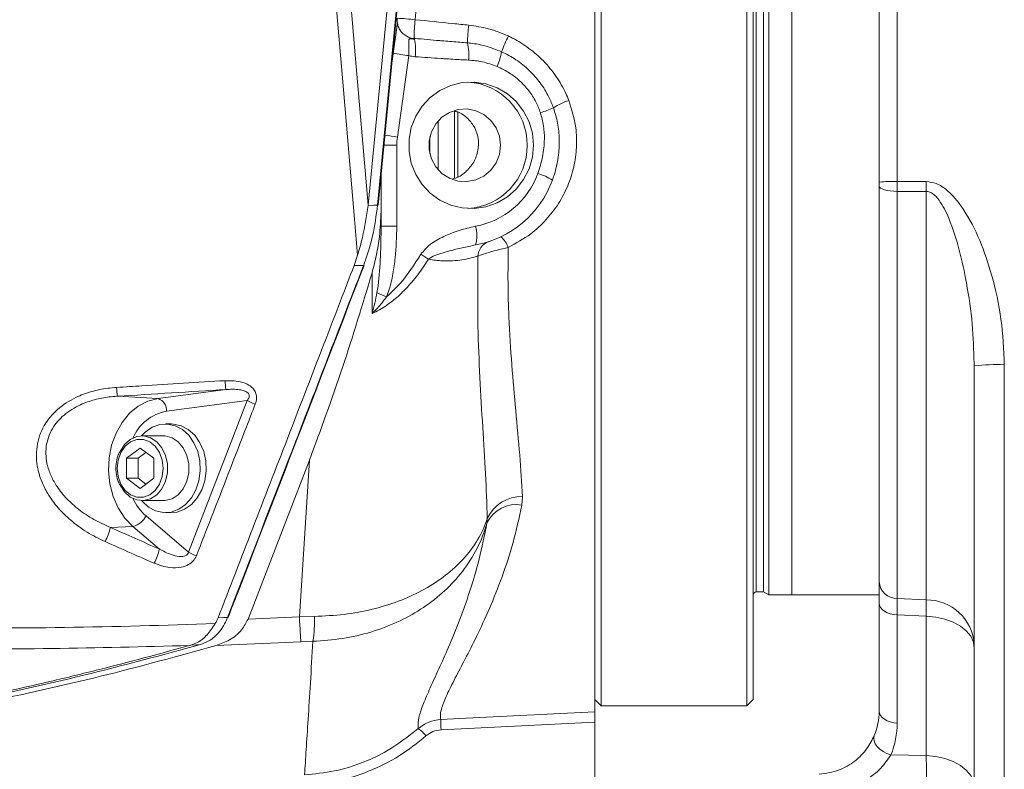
# Model space of a CAD drawing. Header units: millimetres. Extents: x 0 to 8410, y 0 to 5940.
# Tile 125 of 256: x 3440 to 3596, y 2853 to 2971. Entities that reach past the tile are written whole.
import ezdxf

# ---------------------------------------------------------------- set-up
doc = ezdxf.new("R2010")
doc.units = ezdxf.units.MM
doc.header["$LTSCALE"] = 10

msp = doc.modelspace()

# ---------------------------------------------------------------- linework, layer by layer
at = {"color": 7, "linetype": 'Continuous', "lineweight": 0}
for p, q in [((3555.104184, 2862.54482), (3555.104184, 3083.544776)), ((3556.104179, 3082.544729), (3556.104179, 2863.544747)), ((3504.622291, 3037.682221), (3495.369169, 2941.58487)), ((3496.945284, 2941.596672), (3506.199028, 3037.70046)), ((3531.104181, 3015.33632), (3531.104181, 2861.57839)), ((3576.004188, 2945.238993), (3576.004188, 2976.458118)), ((3532.104183, 2973.044798), (3532.104183, 2862.54482)), ((3557.738158, 2973.044798), (3557.738158, 2880.544707)), ((3558.604184, 2973.044798), (3558.604184, 2880.044744)), ((3562.204178, 2973.044798), (3562.204178, 2880.044744)), ((3499.977234, 2970.395372), (3499.137919, 2964.368031)), ((3500.809174, 2968.722388), (3501.66383, 2968.133614)), ((3509.004179, 2945.848748), (3509.004179, 2956.560418)), ((3509.50418, 2956.262633), (3509.50418, 2945.975468)), ((3506.40418, 2954.901502), (3506.40418, 2947.188065)), ((3505.10418, 2949.676559), (3505.10418, 2952.413008)), ((3497.404184, 2946.36254), (3497.404184, 2940.619871)), ((3576.004188, 2882.135675), (3576.004188, 2944.612548)), ((3495.369169, 2941.58487), (3495.366789, 2941.558644)), ((3493.14773, 2932.04622), (3493.704024, 2933.68797)), ((3591.004189, 2916.222617), (3590.981599, 2916.679904)), ((3591.004189, 2805.201099), (3591.004189, 2916.222617)), ((3464.303482, 2907.044813), (3463.371595, 2907.044813)), ((3463.072158, 2905.15475), (3459.68602, 2905.15475)), ((3457.211161, 2901.632473), (3459.37819, 2903.220222)), ((3459.058145, 2901.632473), (3460.301682, 2902.54359)), ((3459.37819, 2903.220222), (3461.545219, 2901.632473)), ((3457.211161, 2898.457095), (3457.211161, 2901.632473)), ((3459.058145, 2901.632473), (3457.211161, 2901.632473)), ((3459.058145, 2898.457095), (3459.058145, 2901.632473)), ((3461.545219, 2901.632473), (3461.545219, 2898.457095)), ((3476.401936, 2876.219675), (3486.088216, 2901.303694)), ((3459.37819, 2896.869347), (3457.211161, 2898.457095)), ((3459.058145, 2898.457095), (3457.211161, 2898.457095)), ((3460.301682, 2897.545979), (3459.058145, 2898.457095)), ((3461.545219, 2898.457095), (3459.37819, 2896.869347)), ((3459.68602, 2894.934818), (3463.072158, 2894.934818)), ((3463.371595, 2893.044755), (3464.303482, 2893.044755)), ((3556.60418, 2880.544707), (3557.738158, 2880.544707)), ((3557.738158, 2880.544707), (3558.604184, 2880.044744)), ((3558.604184, 2880.044744), (3562.204178, 2880.044744)), ((3562.204178, 2880.04975), (3576.004188, 2880.04975)), ((3576.004188, 2861.704514), (3576.004188, 2878.769204)), ((3467.400845, 2872.136399), (3467.149447, 2872.067139)), ((3531.104181, 2863.544747), (3532.104183, 2862.54482)), ((3555.104184, 2862.54482), (3556.104179, 2863.544747)), ((3532.104183, 2862.54482), (3555.104184, 2862.54482)), ((3531.104181, 2859.940931), (3531.104181, 2847.242758))]:
    msp.add_line(p, q, dxfattribs=at)
at = {"color": 8, "linetype": 'Continuous', "lineweight": 0}
for p, q in [((3556.60418, 3065.544769), (3556.60418, 2880.544707)), ((3496.849186, 2941.584036), (3506.10293, 3037.687823)), ((3578.847181, 2975.948736), (3578.847181, 2945.344374)), ((3502.734933, 2967.921183), (3502.654101, 2967.822597)), ((3499.128725, 2964.272544), (3499.317023, 2965.622589)), ((3501.767326, 2965.208218), (3499.973785, 2952.349469)), ((3497.855033, 2951.044724), (3499.883238, 2951.044724)), ((3499.883238, 2951.044724), (3499.883238, 2938.261911)), ((3578.847181, 2945.344374), (3583.422865, 2945.314452)), ((3583.422865, 2943.750069), (3578.847181, 2943.778083)), ((3578.847181, 2943.778083), (3578.847181, 2879.467651)), ((3583.422865, 2879.275128), (3583.422865, 2943.750069)), ((3497.404184, 2938.261911), (3499.883238, 2938.261911)), ((3496.004983, 2924.499676), (3495.980538, 2930.911467)), ((3595.742505, 2916.398093), (3595.742505, 2805.376575)), ((3462.203513, 2911.051557), (3472.902946, 2912.478611)), ((3455.76713, 2911.41288), (3462.203513, 2911.051557)), ((3476.295683, 2910.762832), (3463.556503, 2909.063742)), ((3467.010364, 2886.789009), (3476.295683, 2910.762832)), ((3484.515883, 2876.604125), (3486.088216, 2901.303694)), ((3519.725848, 2895.568177), (3519.627425, 2894.227192)), ((3460.307393, 2892.526552), (3467.010364, 2886.789009)), ((3514.107626, 2891.413614), (3514.160651, 2892.132923)), ((3454.682119, 2890.706346), (3458.238279, 2890.869424)), ((3462.426504, 2887.284562), (3458.238279, 2890.869424)), ((3578.847181, 2879.467651), (3583.422865, 2879.275128)), ((3476.401936, 2876.219675), (3484.515883, 2876.604125)), ((3484.515883, 2876.604125), (3486.896783, 2876.655504)), ((3583.422865, 2876.687572), (3578.847181, 2876.878068)), ((3578.847181, 2876.878068), (3578.847181, 2859.813377)), ((3583.422865, 2854.690477), (3583.422865, 2876.687572)), ((3484.726302, 2872.654841), (3471.384156, 2872.057483)), ((3486.644346, 2872.727797), (3484.726302, 2872.654841)), ((3531.104181, 2859.940931), (3506.857786, 2858.740852)), ((3577.839281, 2854.794547), (3583.422865, 2854.690477))]:
    msp.add_line(p, q, dxfattribs=at)
at = {"color": 8, "linetype": 'Continuous', "lineweight": 0, "flags": 128}
for points in [[(3491.136238, 2990.954086), (3493.226666, 2966.566608), (3495.369169, 2941.58487)], [(3493.704024, 2933.68797), (3493.213325, 2939.402506), (3491.251118, 2962.260768), (3488.805677, 2990.764305)], [(3578.847181, 2943.778083), (3578.284766, 2943.801329), (3577.748205, 2943.853662), (3577.25675, 2943.933293), (3576.828058, 2944.037363), (3576.477523, 2944.162056), (3576.217752, 2944.302961), (3576.058056, 2944.454834), (3576.004188, 2944.612548)], [(3495.366789, 2941.558644), (3496.232684, 2941.573426), (3496.849186, 2941.584036)], [(3494.630266, 2932.071492), (3494.013767, 2932.061002), (3493.14773, 2932.04622)], [(3458.238279, 2890.869424), (3456.973176, 2892.187521), (3455.924419, 2893.782184), (3455.128954, 2895.597622), (3454.614797, 2897.569582), (3454.40006, 2899.628803), (3454.492306, 2901.702687), (3454.888289, 2903.718159), (3455.574058, 2905.604169), (3456.525458, 2907.294438), (3457.708975, 2908.729241), (3459.082922, 2909.858272), (3460.598902, 2910.641477), (3462.203513, 2911.051557)], [(3455.74546, 2900.044725), (3455.892611, 2898.745939), (3456.322144, 2897.552416), (3456.999259, 2896.560714), (3457.869099, 2895.851419), (3458.861198, 2895.481631), (3459.895182, 2895.481631), (3460.887281, 2895.851419), (3461.757121, 2896.560714), (3462.434237, 2897.552416), (3462.863769, 2898.745939), (3463.01092, 2900.044725), (3462.863769, 2901.34351), (3462.434237, 2902.537152), (3461.757121, 2903.528735), (3460.887281, 2904.23815), (3459.895182, 2904.607818), (3458.861198, 2904.607818), (3457.869099, 2904.23815), (3456.999259, 2903.528735), (3456.322144, 2902.537152), (3455.892611, 2901.34351), (3455.74546, 2900.044725)], [(3576.004188, 2878.769204), (3576.058056, 2878.411934), (3576.217752, 2878.067538), (3576.477523, 2877.748296), (3576.828058, 2877.465651), (3577.25675, 2877.229974), (3577.748205, 2877.049491), (3578.284766, 2876.930759), (3578.847181, 2876.878068)], [(3471.67233, 2876.410768), (3472.529586, 2876.454517), (3473.174721, 2876.487419)], [(3484.515883, 2876.604125), (3484.551228, 2875.928208), (3484.584875, 2875.287578), (3484.616335, 2874.69165), (3484.64515, 2874.14901), (3484.670899, 2873.667523), (3484.693218, 2873.254106), (3484.711773, 2872.914955), (3484.726302, 2872.654841)], [(3591.004189, 2871.644423), (3590.860512, 2872.597262), (3590.434651, 2873.51577), (3589.741926, 2874.367163), (3588.807176, 2875.120685), (3587.664004, 2875.749395), (3586.353462, 2876.230642), (3584.922622, 2876.547143), (3583.422865, 2876.687572)], [(3468.894567, 2872.212455), (3468.249581, 2872.179672), (3467.400845, 2872.136399)], [(3506.82291, 2860.375568), (3510.816637, 2860.573217), (3526.791494, 2861.364529), (3531.104181, 2861.57839)], [(3576.004188, 2861.704514), (3576.058056, 2861.347243), (3576.217752, 2861.002848), (3576.477523, 2860.683605), (3576.828058, 2860.40096), (3577.25675, 2860.165283), (3577.748205, 2859.9848), (3578.284766, 2859.866068), (3578.847181, 2859.813377)], [(3575.228881, 2857.843921), (3575.140442, 2857.443735), (3575.190778, 2857.006714), (3575.37746, 2856.554196), (3575.691398, 2856.107995), (3576.117347, 2855.689928), (3576.634612, 2855.320141), (3577.218037, 2855.016753), (3577.839281, 2854.794547)], [(3590.971376, 2850.104258), (3590.860512, 2850.600168), (3590.434651, 2851.518676), (3589.741926, 2852.370069), (3588.807176, 2853.123591), (3587.664004, 2853.7523), (3586.353462, 2854.233548), (3584.922622, 2854.550049), (3583.422865, 2854.690477)]]:
    msp.add_lwpolyline(points, dxfattribs=at)
at = {"color": 7, "linetype": 'Continuous', "lineweight": 0, "flags": 128}
for points in [[(3521.462824, 2951.044724), (3521.284859, 2949.152276), (3520.757388, 2947.328136), (3519.899476, 2945.638344), (3518.74214, 2944.143936), (3517.327193, 2942.899034), (3515.70579, 2941.948459), (3513.936523, 2941.326663), (3512.08334, 2941.056058), (3510.213222, 2941.146538), (3508.39376, 2941.594765), (3506.690707, 2942.384526), (3505.165632, 2943.487212), (3503.873635, 2944.863126), (3502.861429, 2946.462557), (3502.165589, 2948.22745), (3501.811262, 2950.094149), (3501.811262, 2951.995298), (3502.165589, 2953.862116), (3502.861429, 2955.627009), (3503.873635, 2957.226321), (3505.165632, 2958.602235), (3506.690707, 2959.70504), (3508.39376, 2960.494802), (3510.213222, 2960.943029), (3512.08334, 2961.033389), (3513.936523, 2960.762903), (3515.70579, 2960.141108), (3517.327193, 2959.190533), (3518.74214, 2957.945511), (3519.899476, 2956.451223), (3520.757388, 2954.761431), (3521.284859, 2952.93729), (3521.462824, 2951.044724)], [(3516.266826, 2951.044724), (3516.088921, 2952.474758), (3515.566397, 2953.81479), (3514.732074, 2954.980895), (3513.63838, 2955.899641), (3512.354035, 2956.513331), (3510.95974, 2956.783459), (3509.543109, 2956.69286), (3508.193146, 2956.247494), (3506.994675, 2955.475256), (3506.023008, 2954.424545), (3505.339186, 2953.161523), (3504.986193, 2951.765463), (3504.986193, 2950.324103), (3505.339186, 2948.928043), (3506.023008, 2947.665021), (3506.994675, 2946.61431), (3508.193146, 2945.841953), (3509.543109, 2945.396587), (3510.95974, 2945.306108), (3512.354035, 2945.576236), (3513.63838, 2946.189925), (3514.732074, 2947.108671), (3515.566397, 2948.274657), (3516.088921, 2949.614808), (3516.266826, 2951.044724)], [(3494.732867, 2932.11262), (3494.732264, 2932.110951), (3494.71433, 2932.090327), (3494.679909, 2932.076976), (3494.630266, 2932.071492)], [(3459.600685, 2894.935891), (3459.683775, 2894.839093), (3460.689038, 2893.928334), (3461.828813, 2893.324182), (3463.045949, 2893.056914), (3464.279415, 2893.140242), (3465.467359, 2893.569634), (3466.550212, 2894.323871), (3467.473678, 2895.364806), (3468.191448, 2896.640584), (3468.667529, 2898.08695), (3468.878049, 2899.631545), (3468.812454, 2901.196763), (3468.474034, 2902.704284), (3467.879753, 2904.078529), (3467.059414, 2905.250356), (3466.054154, 2906.161234), (3464.914379, 2906.765387), (3463.697243, 2907.032535), (3462.463777, 2906.949327), (3461.275832, 2906.519816), (3460.192978, 2905.765698), (3459.600685, 2905.153558)], [(3464.303482, 2893.044755), (3465.211302, 2893.140242), (3466.399245, 2893.569634), (3467.482101, 2894.323871), (3468.405563, 2895.364806), (3469.123333, 2896.640584), (3469.599414, 2898.08695), (3469.809938, 2899.631545), (3469.744343, 2901.196763), (3469.405919, 2902.704284), (3468.811638, 2904.078529), (3467.991299, 2905.250356), (3466.986041, 2906.161234), (3465.846266, 2906.765387), (3464.629128, 2907.032535), (3464.303482, 2907.044813)], [(3456.244912, 2902.698562), (3456.2455, 2902.699873), (3456.93756, 2903.779313), (3457.833461, 2904.58183), (3458.866758, 2905.047938), (3459.960814, 2905.142829), (3461.034491, 2904.859707), (3462.008159, 2904.219434), (3462.809605, 2903.269574), (3463.379388, 2902.080581), (3463.675251, 2900.740549), (3463.675251, 2899.3489), (3463.379388, 2898.008988), (3462.809605, 2896.819875), (3462.008159, 2895.870015), (3461.034491, 2895.229861), (3459.960814, 2894.94662), (3458.866758, 2895.04163), (3457.833461, 2895.507619), (3456.93756, 2896.310136), (3456.253282, 2897.373483)], [(3463.072158, 2905.15475), (3463.346952, 2905.142829), (3464.420631, 2904.859707), (3465.394297, 2904.219434), (3466.195743, 2903.269574), (3466.765526, 2902.080581), (3467.061389, 2900.740549), (3467.061389, 2899.3489), (3466.765526, 2898.008988), (3466.195743, 2896.819875), (3465.394297, 2895.870015), (3464.420631, 2895.229861), (3463.346952, 2894.94662), (3463.072158, 2894.934818)], [(3473.276909, 2876.527474), (3473.276812, 2876.527235), (3473.25883, 2876.506374), (3473.224379, 2876.492903), (3473.174721, 2876.487419)]]:
    msp.add_lwpolyline(points, dxfattribs=at)
at = {"color": 7, "linetype": 'Continuous', "lineweight": 0}
for centre, radius, start, end in [((3502.94584, 2970.828221), 3, 174.5, 188.29586667), ((3502.94584, 2970.828221), 3, 188.29586667, 188.94606276), ((3510.518486, 2951.115175), 9.93402, 359.59365787, 86.58942558), ((3510.51856, 2950.974322), 9.933947, 273.41017606, 0.40605809), ((3509.404182, 2951.044765), 16, 280.41446049, 339.95195956), ((3496.880751, 2941.715718), 0.135412, 256.52040561, 298.46165703), ((3556.604182, 2880.044765), 0.5, 90, 180), ((3566.004182, 2861.704559), 10, 337.28992063, 0)]:
    msp.add_arc(centre, radius, start, end, dxfattribs=at)
at = {"color": 8, "linetype": 'Continuous', "lineweight": 0}
for centre, radius, start, end in [((3497.299777, 2921.026909), 50.159418, 83.71741697, 86.96027013), ((3526.482956, 2967.888413), 23.882874, 172.79189256, 179.82328996), ((3539.901469, 2966.606341), 28.870848, 173.20836743, 178.77782188), ((3503.09928, 2970.972046), 3.180757, 243.17339187, 261.95447204), ((3494.350868, 2966.048336), 8.490682, 353.1650794, 12.06174011), ((3541.15363, 2956.526489), 26.425546, 153.5680336, 159.39816821), ((3502.023005, 2965.300964), 9.216639, 355.03749982, 12.0313228), ((3504.529251, 2988.992175), 23.943785, 257.4268417, 263.37616416), ((3503.203639, 2970.65444), 5.632435, 255.22597169, 265.69879782), ((3506.217295, 2967.638731), 10.360758, 336.37240225, 349.91734582), ((3514.577522, 2980.680532), 25.749152, 288.01424279, 292.91598179), ((3530.831844, 2947.118308), 11.649833, 109.04223454, 122.31733082), ((3509.261576, 3018.428276), 66.728343, 260.29264621, 261.99913203), ((3509.329483, 2951.044687), 9.446246, 172.06051482, 179.99977543), ((3509.925127, 2951.044765), 13, 280.41446049, 339.95195956), ((3519.274941, 2937.114071), 9.897113, 58.57805964, 73.18864265), ((3578.161138, 2925.450458), 19.905741, 88.0249341, 96.22067973), ((3675.945499, 2944.532261), 92.52594, 179.51562967, 180.48437033), ((3507.880995, 2936.751779), 4.645395, 341.8976389, 18.93165506), ((3513.316971, 2933.363634), 4.431179, 20.62021227, 47.26797547), ((3515.190458, 2933.47669), 2.49893, 110.62982944, 178.34247251), ((3490.771039, 2912.586051), 24.860225, 55.36984768, 58.74476182), ((3510.187061, 2955.249301), 30.580324, 243.93292817, 247.01590039), ((3594.599387, 2883.20403), 33.21374, 88.02766163, 96.21411797), ((3521.851096, 2916.707466), 49.130485, 183.29943946, 184.93778375), ((3485.951999, 2914.493076), 30.34162, 183.17196297, 185.8265432), ((3461.587812, 2909.178126), 1.972012, 356.67475832, 71.80692667), ((3479.66831, 2916.341188), 6.51864, 238.84319465, 251.04025466), ((3464.949237, 2901.847179), 7.349727, 100.92328991, 156.2743826), ((3466.048278, 2899.037664), 8.680572, 205.61272072, 228.59718892), ((3519.526802, 2889.665132), 5.9064, 88.06876594, 155.30319046), ((3518.711286, 2889.203233), 5.106807, 79.66543259, 154.35268108), ((3457.591102, 2893.797825), 2.999062, 282.46206705, 334.9195677), ((3445.507009, 2892.81512), 9.414327, 332.4623996, 347.0561358), ((3453.373158, 2889.332858), 9.282164, 332.45805671, 347.25161071), ((3470.385478, 2892.354445), 6.508877, 238.76561376, 250.94063327), ((3578.829667, 2882.297719), 2.830122, 183.28238437, 270.35456548), ((3583.470332, 2871.728985), 7.546292, 3.28972594, 90.36039391), ((3465.307236, 2876.071115), 21.597455, 351.09471488, 1.55051166), ((3526.381753, 2859.97512), 19.562942, 178.82708698, 183.61731671), ((3499.755378, 2854.016779), 6.041161, 38.49748938, 54.54971041), ((3565.847174, 2859.81341), 13, 337.28992063, 0)]:
    msp.add_arc(centre, radius, start, end, dxfattribs=at)
for centre, major_axis, ratio, start_param, end_param in [((3498.774382, 2600.030003), (3398.711114, 209.972845), 0.0920506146, 1.5727215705, 1.5777636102), ((2791.984399, 5046.096698), (4024.698143, -2446.646986), 0.3405066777, 5.0784496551, 5.0803592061), ((3583.004182, 2848.384709), (0.148963, 9.99896), 0.0418609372, 4.7132076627, 5.3953946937)]:
    msp.add_ellipse(centre, major_axis=major_axis, ratio=ratio, start_param=start_param, end_param=end_param, dxfattribs=at)
for points, knots in [([(3506.612088, 3009.570763), (3506.42496, 3007.677399), (3505.863186, 3001.993376), (3504.896147, 2992.208458), (3503.802635, 2981.143793), (3503.096467, 2973.998067), (3502.78883, 2970.885083)], [0, 0, 0, 0, 0.1517631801, 0.455604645, 0.7628381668, 1, 1, 1, 1]), ([(3502.78883, 2970.885083), (3504.775517, 2970.681731), (3507.590357, 2970.393611), (3510.405092, 2970.105378), (3511.233214, 2970.020578)], [0, 0, 0, 0, 0.7057906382, 1, 1, 1, 1]), ([(3511.233214, 2970.020578), (3512.275847, 2969.864436), (3514.389954, 2969.547835), (3516.440958, 2968.77952), (3517.455305, 2968.305862), (3517.490517, 2968.28942)], [0, 0, 0, 0, 0.4843510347, 0.9821000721, 1, 1, 1, 1]), ([(3502.654101, 2967.822597), (3502.510194, 2967.827992), (3502.259163, 2967.837404), (3501.976771, 2967.859819), (3501.850266, 2967.821275), (3501.776079, 2967.739045), (3501.747567, 2967.529701), (3501.775056, 2967.0377), (3501.79249, 2966.234401), (3501.775714, 2965.55029), (3501.767326, 2965.208218)], [0, 0, 0, 0, 0.1108745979, 0.1934087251, 0.2430762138, 0.2729238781, 0.3589537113, 0.5117226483, 0.7558495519, 1, 1, 1, 1]), ([(3502.734933, 2967.921183), (3504.04125, 2967.805226), (3505.558804, 2967.670518), (3507.922107, 2967.472125), (3509.382974, 2967.352022), (3510.632837, 2967.253888), (3511.037189, 2967.222139)], [0, 0, 0, 0, 0.4722040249, 0.5485611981, 0.8539516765, 1, 1, 1, 1]), ([(3517.490517, 2968.28942), (3517.709684, 2968.18337), (3518.840334, 2967.63627), (3520.76717, 2966.417984), (3523.091396, 2964.394307), (3525.066869, 2961.988927), (3526.332343, 2959.83148), (3526.879241, 2958.49992), (3527.030911, 2958.130643)], [0, 0, 0, 0, 0.0510726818, 0.26347676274, 0.47590094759, 0.69579586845, 0.91563602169, 1, 1, 1, 1]), ([(3511.037189, 2967.222139), (3511.118741, 2967.214977), (3511.98376, 2967.139005), (3513.832583, 2966.839815), (3515.492357, 2966.188267), (3516.418043, 2965.824887)], [0, 0, 0, 0, 0.0440116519, 0.4668276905, 1, 1, 1, 1]), ([(3511.205095, 2964.503691), (3510.801022, 2964.52469), (3509.552178, 2964.589592), (3508.092662, 2964.675497), (3505.68841, 2964.827261), (3504.129342, 2964.940205), (3502.781208, 2965.037868)], [0, 0, 0, 0, 0.1438076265, 0.4444576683, 0.5196202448, 1, 1, 1, 1]), ([(3515.709508, 2963.48624), (3514.929904, 2963.769073), (3513.469104, 2964.299039), (3511.925094, 2964.438608), (3511.205095, 2964.503691)], [0, 0, 0, 0, 0.5336829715, 1, 1, 1, 1]), ([(3516.418043, 2965.824887), (3517.189674, 2965.427217), (3518.755244, 2964.620377), (3520.795917, 2962.939505), (3522.552272, 2960.947944), (3523.82129, 2958.927737), (3524.377579, 2957.531325), (3524.60375, 2956.963584)], [0, 0, 0, 0, 0.2099659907, 0.4260026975, 0.6359566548, 0.85199047, 1, 1, 1, 1]), ([(3522.540535, 2956.193611), (3522.319807, 2956.772059), (3521.850844, 2958.00104), (3520.736927, 2959.711949), (3519.308728, 2961.260965), (3517.622759, 2962.571886), (3516.353421, 2963.17851), (3515.709508, 2963.48624)], [0, 0, 0, 0, 0.1791568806, 0.3806405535, 0.5886998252, 0.7913546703, 1, 1, 1, 1]), ([(3527.030911, 2958.130643), (3527.470484, 2956.705504), (3528.218517, 2954.280307), (3528.30303, 2950.709055), (3527.892733, 2947.607826), (3526.927271, 2944.608872), (3525.451764, 2941.771944), (3523.474234, 2939.223271), (3520.871516, 2936.781804), (3518.68559, 2935.590036), (3517.464269, 2934.924171)], [0, 0, 0, 0, 0.1603203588, 0.2728214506, 0.3853348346, 0.5004497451, 0.6155778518, 0.7332843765, 0.8509804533, 1, 1, 1, 1]), ([(3524.60375, 2956.963584), (3524.845606, 2956.167267), (3525.33547, 2954.554371), (3525.583868, 2951.916417), (3525.419607, 2949.132203), (3524.931743, 2946.981255), (3524.521733, 2945.808765), (3524.434667, 2945.559785)], [0, 0, 0, 0, 0.2143570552, 0.4341682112, 0.6795973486, 0.9319619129, 1, 1, 1, 1]), ([(3522.137399, 2946.588204), (3522.414834, 2947.461069), (3522.977781, 2949.232213), (3523.223702, 2951.788866), (3523.096766, 2954.145977), (3522.727576, 2955.505064), (3522.540535, 2956.193611)], [0, 0, 0, 0, 0.280454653, 0.5690750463, 0.7816828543, 1, 1, 1, 1]), ([(3578.847181, 2945.344374), (3578.846473, 2945.178446), (3578.844217, 2944.649744), (3578.845975, 2944.132794), (3578.847181, 2943.778083)], [0, 0, 0, 0, 0.3138400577, 1, 1, 1, 1]), ([(3583.422865, 2945.314452), (3583.956883, 2945.245063), (3585.171213, 2945.087274), (3586.733341, 2944.001846), (3588.091201, 2942.614737), (3589.961535, 2940.044336), (3591.998004, 2936.057847), (3593.95039, 2930.156526), (3595.432375, 2923.590503), (3595.639145, 2918.795166), (3595.742505, 2916.398093)], [0, 0, 0, 0, 0.048068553, 0.1093055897, 0.1663940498, 0.2236491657, 0.3954088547, 0.5678221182, 0.7839647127, 1, 1, 1, 1]), ([(3590.981599, 2916.679904), (3590.920399, 2918.722441), (3590.793407, 2922.960839), (3589.891603, 2928.91143), (3588.727572, 2934.520217), (3587.31683, 2938.908639), (3585.882872, 2941.955735), (3584.675775, 2943.317757), (3583.904824, 2943.708807), (3583.563252, 2943.73805), (3583.422865, 2943.750069)], [0, 0, 0, 0, 0.2118531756, 0.4396090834, 0.6212717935, 0.8025400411, 0.9134722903, 0.9650265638, 0.9856257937, 1, 1, 1, 1]), ([(3496.749363, 2927.7796), (3496.807248, 2928.141299), (3497.113331, 2930.053897), (3497.344471, 2933.558603), (3497.384247, 2936.69156), (3497.404184, 2938.261911)], [0, 0, 0, 0, 0.1042005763, 0.5509930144, 1, 1, 1, 1]), ([(3499.883238, 2938.261911), (3499.841417, 2936.591326), (3499.778276, 2934.069055), (3499.301045, 2930.732154), (3498.835447, 2928.663671), (3498.391493, 2927.48306), (3498.246189, 2927.09665)], [0, 0, 0, 0, 0.4411904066, 0.6661149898, 0.8907207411, 1, 1, 1, 1]), ([(3503.669802, 2933.838174), (3504.134684, 2934.386936), (3505.146966, 2935.581867), (3507.325674, 2936.687289), (3509.705287, 2937.673534), (3511.408462, 2938.061513), (3512.275103, 2938.258931)], [0, 0, 0, 0, 0.215435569, 0.469111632, 0.7298634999, 1, 1, 1, 1]), ([(3512.296456, 2935.308382), (3511.598022, 2935.162949), (3509.563589, 2934.739326), (3507.149796, 2934.147553), (3505.34072, 2933.427163), (3504.960764, 2933.096188), (3504.898529, 2933.041975)], [0, 0, 0, 0, 0.2805593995, 0.8172266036, 0.9700624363, 1, 1, 1, 1]), ([(3517.464269, 2934.924171), (3516.867402, 2934.78098), (3515.642977, 2934.487235), (3514.018031, 2934.032721), (3513.102976, 2933.719609), (3512.739478, 2933.568474), (3512.692574, 2933.548972)], [0, 0, 0, 0, 0.3175642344, 0.6514577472, 0.9550260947, 1, 1, 1, 1]), ([(3517.464269, 2934.924171), (3517.43975, 2933.069506), (3517.390616, 2929.352923), (3517.576434, 2923.135805), (3518.004334, 2916.334916), (3518.645894, 2909.059953), (3519.323564, 2902.075356), (3519.591759, 2897.737149), (3519.725848, 2895.568177)], [0, 0, 0, 0, 0.1273762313, 0.2552506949, 0.4392128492, 0.6232002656, 0.8116115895, 1, 1, 1, 1]), ([(3498.246189, 2927.09665), (3498.969189, 2927.768376), (3501.091133, 2929.739836), (3502.645227, 2932.209793), (3503.669802, 2933.838174)], [0, 0, 0, 0, 0.3407250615, 1, 1, 1, 1]), ([(3512.692574, 2933.548972), (3511.879331, 2933.331266), (3510.232801, 2932.890487), (3507.506113, 2932.692512), (3505.642225, 2932.942306), (3504.898529, 2933.041975)], [0, 0, 0, 0, 0.36969774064, 0.74850765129, 1, 1, 1, 1]), ([(3514.160651, 2892.132923), (3514.077738, 2894.455417), (3513.911902, 2899.100657), (3513.430396, 2906.546925), (3512.981426, 2914.329051), (3512.594273, 2923.292131), (3512.656948, 2929.831695), (3512.692574, 2933.548972)], [0, 0, 0, 0, 0.186006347, 0.3720329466, 0.5613528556, 0.7506602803, 1, 1, 1, 1]), ([(3473.174721, 2876.487419), (3476.242504, 2884.412434), (3481.360533, 2897.633853), (3488.50903, 2916.163972), (3492.589855, 2926.768989), (3494.630266, 2932.071492)], [0, 0, 0, 0, 0.4279670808, 0.7139838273, 1, 1, 1, 1]), ([(3504.898529, 2933.041975), (3504.339442, 2932.214621), (3503.221709, 2930.560565), (3501.384869, 2928.413324), (3499.458896, 2926.595162), (3497.772104, 2925.392474), (3496.582977, 2924.75726), (3496.104371, 2924.543968), (3496.004983, 2924.499676)], [0, 0, 0, 0, 0.2388488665, 0.4775091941, 0.6757650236, 0.8736981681, 0.9737721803, 1, 1, 1, 1]), ([(3496.004983, 2924.499676), (3496.0063, 2924.504365), (3496.307092, 2925.575404), (3496.528713, 2926.67992), (3496.749363, 2927.7796)], [0, 0, 0, 0, 0.0043776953, 1, 1, 1, 1]), ([(3498.246189, 2927.09665), (3497.78694, 2926.491739), (3497.212732, 2925.735406), (3496.424735, 2924.908216), (3496.14954, 2924.637676), (3496.00823, 2924.502775), (3496.004983, 2924.499676)], [0, 0, 0, 0, 0.6636144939, 0.8297304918, 0.9960884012, 1, 1, 1, 1]), ([(3455.656863, 2912.814185), (3456.987503, 2912.897149), (3462.702351, 2913.253464), (3468.417562, 2913.607893), (3472.80205, 2913.879797)], [0, 0, 0, 0, 0.2328389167, 1, 1, 1, 1]), ([(3472.80205, 2913.879797), (3473.734247, 2913.875471), (3475.029587, 2913.86946), (3476.542617, 2913.230415), (3477.296363, 2912.604139), (3477.695233, 2911.843206), (3477.804749, 2911.024273), (3477.641669, 2910.480564), (3477.55038, 2910.176203)], [0, 0, 0, 0, 0.37017586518, 0.51438046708, 0.6598510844, 0.76381622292, 0.86778760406, 1, 1, 1, 1]), ([(3453.854765, 2888.462588), (3452.890159, 2888.935035), (3450.961447, 2889.879683), (3448.475992, 2891.708797), (3446.382182, 2893.761797), (3444.853293, 2895.840978), (3443.799111, 2897.936753), (3443.030829, 2900.404742), (3442.887486, 2903.48939), (3444.025825, 2906.793063), (3446.258852, 2909.469793), (3448.93211, 2911.192972), (3451.680951, 2912.209895), (3453.85832, 2912.66508), (3455.194787, 2912.775878), (3455.656863, 2912.814185)], [0, 0, 0, 0, 0.0866528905, 0.1732607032, 0.2497428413, 0.3261371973, 0.3849687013, 0.4437347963, 0.5408937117, 0.6384159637, 0.7280335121, 0.8225670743, 0.8926875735, 0.9628973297, 1, 1, 1, 1]), ([(3476.295683, 2910.762832), (3476.403283, 2910.915115), (3476.556341, 2911.131731), (3476.599576, 2911.44631), (3476.569284, 2911.647745), (3476.490637, 2911.810196), (3476.317569, 2912.00838), (3476.08575, 2912.158444), (3475.65176, 2912.341696), (3474.592345, 2912.574441), (3473.624503, 2912.519541), (3472.902946, 2912.478611)], [0, 0, 0, 0, 0.1207556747, 0.1717699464, 0.2011445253, 0.248153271, 0.27901867, 0.3570918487, 0.4075243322, 0.5582904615, 1, 1, 1, 1]), ([(3455.76713, 2911.41288), (3455.348829, 2911.381766), (3454.148642, 2911.292496), (3452.186424, 2910.915153), (3449.718469, 2910.061396), (3447.320949, 2908.604629), (3445.330218, 2906.314885), (3444.360009, 2903.465997), (3444.571529, 2900.828252), (3445.327674, 2898.734197), (3446.341131, 2896.945581), (3447.779766, 2895.181376), (3449.733275, 2893.441447), (3452.029092, 2891.897007), (3453.797619, 2891.103303), (3454.682119, 2890.706346)], [0, 0, 0, 0, 0.0379328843, 0.1088369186, 0.1796328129, 0.2729778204, 0.3598754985, 0.4537765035, 0.5484063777, 0.6069187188, 0.6655148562, 0.7432853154, 0.8211571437, 0.9105546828, 1, 1, 1, 1]), ([(3477.55038, 2910.176203), (3477.087254, 2908.979321), (3474.771642, 2902.994949), (3471.675302, 2895.003394), (3469.039274, 2888.21048), (3468.26002, 2886.20238)], [0, 0, 0, 0, 0.1497300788, 0.74864587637, 1, 1, 1, 1]), ([(3519.627425, 2894.227192), (3519.183613, 2892.225562), (3518.295899, 2888.221894), (3516.499213, 2882.798897), (3514.517013, 2877.824179), (3512.516777, 2873.529061), (3510.660179, 2869.886755), (3509.044444, 2866.822251), (3507.741212, 2864.228455), (3506.999044, 2862.385982), (3506.715246, 2861.123156), (3506.786961, 2860.62519), (3506.82291, 2860.375568)], [0, 0, 0, 0, 0.111062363, 0.222147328, 0.3359437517, 0.4497434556, 0.5510638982, 0.6523675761, 0.7562577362, 0.8601111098, 0.92987619, 1, 1, 1, 1]), ([(3514.107626, 2891.413614), (3514.052492, 2891.222357), (3513.611472, 2889.692447), (3512.425774, 2886.897859), (3510.082986, 2883.367697), (3507.133048, 2880.292549), (3503.770268, 2877.737316), (3499.967183, 2875.663026), (3495.817592, 2874.099325), (3491.342657, 2873.041154), (3488.210349, 2872.832243), (3486.644346, 2872.727797)], [0, 0, 0, 0, 0.0192146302, 0.1537019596, 0.288160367, 0.410028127, 0.5318620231, 0.6481567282, 0.76441929, 0.8822209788, 1, 1, 1, 1]), ([(3486.896783, 2876.655504), (3488.460464, 2876.726892), (3491.588121, 2876.86968), (3496.048945, 2877.713564), (3500.179885, 2878.986586), (3503.959221, 2880.693737), (3507.293899, 2882.810654), (3510.210806, 2885.37011), (3512.516205, 2888.318959), (3513.677867, 2890.66926), (3514.104512, 2891.962726), (3514.160651, 2892.132923)], [0, 0, 0, 0, 0.1176784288, 0.2353788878, 0.3515026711, 0.4676589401, 0.589325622, 0.7110273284, 0.8453223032, 0.9796472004, 1, 1, 1, 1]), ([(3503.25923, 2858.938024), (3503.246541, 2859.522623), (3503.224821, 2860.523356), (3504.042085, 2862.830652), (3505.108527, 2865.309151), (3506.480505, 2868.28107), (3508.058044, 2871.790208), (3509.732459, 2875.837784), (3511.394916, 2880.484435), (3512.939251, 2885.620255), (3513.718189, 2889.482601), (3514.107626, 2891.413614)], [0, 0, 0, 0, 0.1433191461, 0.245337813, 0.3473764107, 0.4515664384, 0.5557676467, 0.6658311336, 0.7758912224, 0.8879549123, 1, 1, 1, 1]), ([(3461.603399, 2885.040805), (3460.39383, 2885.574546), (3457.810866, 2886.714319), (3455.22807, 2887.855701), (3453.854765, 2888.462588)], [0, 0, 0, 0, 0.4682874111, 1, 1, 1, 1]), ([(3462.426504, 2887.284562), (3463.029027, 2886.965937), (3464.022045, 2886.44081), (3465.363582, 2886.104742), (3466.177223, 2886.112661), (3466.582151, 2886.260466), (3466.793982, 2886.407215), (3466.937842, 2886.57633), (3466.988819, 2886.725827), (3467.010364, 2886.789009)], [0, 0, 0, 0, 0.3959604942, 0.6525828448, 0.8070015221, 0.8712610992, 0.9075506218, 0.9609280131, 1, 1, 1, 1]), ([(3468.26002, 2886.20238), (3468.116766, 2885.92656), (3467.830534, 2885.37545), (3466.974153, 2884.740501), (3465.701355, 2884.309945), (3463.785376, 2884.267582), (3462.410747, 2884.754707), (3461.603399, 2885.040805)], [0, 0, 0, 0, 0.12693043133, 0.25361648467, 0.41942082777, 0.65901417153, 1, 1, 1, 1]), ([(3578.847181, 2879.467651), (3578.844973, 2878.86854), (3578.842253, 2878.130215), (3578.846399, 2877.07671), (3578.847181, 2876.878068)], [0, 0, 0, 0, 0.811446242, 1, 1, 1, 1]), ([(3583.422865, 2876.687572), (3583.428727, 2877.500224), (3583.435944, 2878.500646), (3583.424932, 2879.152738), (3583.422865, 2879.275128)], [0, 0, 0, 0, 0.812310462, 1, 1, 1, 1]), ([(3381.255354, 2876.309082), (3388.325515, 2875.960697), (3402.469271, 2875.263756), (3424.545868, 2874.801466), (3447.473592, 2874.779847), (3463.309734, 2875.266422), (3471.230208, 2875.509784)], [0, 0, 0, 0, 0.23592358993, 0.47196175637, 0.73590074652, 1, 1, 1, 1]), ([(3467.149492, 2872.06702), (3459.906263, 2871.871196), (3445.416137, 2871.47945), (3424.22935, 2871.51914), (3403.600327, 2871.940177), (3390.232379, 2872.570354), (3383.546963, 2872.885511)], [0, 0, 0, 0, 0.2599109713, 0.5199535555, 0.7599249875, 1, 1, 1, 1]), ([(3485.328942, 2851.636216), (3485.410954, 2852.90385), (3485.574977, 2855.439116), (3485.885983, 2860.345202), (3486.237875, 2865.98982), (3486.508856, 2870.481805), (3486.644346, 2872.727797)], [0, 0, 0, 0, 0.2492678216, 0.49853548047, 0.74926785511, 1, 1, 1, 1]), ([(3503.25923, 2858.938024), (3503.791162, 2859.325525), (3504.858172, 2860.102819), (3506.166712, 2860.284473), (3506.82291, 2860.375568)], [0, 0, 0, 0, 0.4985265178, 1, 1, 1, 1]), ([(3485.328942, 2851.636216), (3486.915055, 2851.785799), (3490.134832, 2852.089448), (3494.490785, 2853.482806), (3499.019493, 2855.613864), (3501.657892, 2857.682497), (3503.25923, 2858.938024)], [0, 0, 0, 0, 0.2415609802, 0.4903636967, 0.690683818, 1, 1, 1, 1]), ([(3504.483405, 2857.777283), (3503.108313, 2856.681629), (3500.317299, 2854.457788), (3495.565307, 2852.119813), (3490.535003, 2850.504673), (3487.101058, 2850.176453), (3485.359191, 2850.009963)], [0, 0, 0, 0, 0.2509389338, 0.5093286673, 0.7511072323, 1, 1, 1, 1]), ([(3506.857786, 2858.740852), (3506.419954, 2858.680417), (3505.545677, 2858.559741), (3504.837121, 2858.037826), (3504.483405, 2857.777283)], [0, 0, 0, 0, 0.50079284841, 1, 1, 1, 1]), ([(3577.839281, 2854.794547), (3577.365464, 2854.07307), (3576.382233, 2852.575913), (3573.786861, 2850.60713), (3570.454633, 2849.134685), (3567.906065, 2848.863948), (3566.527452, 2848.717496)], [0, 0, 0, 0, 0.21579669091, 0.44780599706, 0.7012983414, 1, 1, 1, 1])]:
    msp.add_open_spline(points, degree=3, knots=knots, dxfattribs=at)
at = {"color": 7, "linetype": 'Continuous', "lineweight": 0}
for points, knots in [([(3499.317023, 2965.622589), (3499.409332, 2966.283586), (3499.593865, 2967.604966), (3499.828272, 2969.273818), (3499.934394, 2970.023197), (3499.982338, 2970.361755)], [0, 0, 0, 0, 0.35430735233, 0.7082862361, 1, 1, 1, 1]), ([(3499.982338, 2970.361755), (3499.984183, 2970.348253), (3499.987893, 2970.321102), (3500.043704, 2970.036194), (3500.209279, 2969.557045), (3500.471616, 2969.090034), (3500.729592, 2968.809063), (3500.809174, 2968.722388)], [0, 0, 0, 0, 0.2076193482, 0.4175020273, 0.5952536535, 0.8751420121, 1, 1, 1, 1]), ([(3501.66383, 2968.133614), (3501.886427, 2968.05253), (3502.171375, 2967.948735), (3502.495378, 2967.915395), (3502.597354, 2967.91368), (3502.642771, 2967.917579), (3502.662975, 2967.921867), (3502.670228, 2967.92819), (3502.667017, 2967.93495), (3502.6497, 2967.945204), (3502.624341, 2967.954314), (3502.604888, 2967.960564), (3502.600196, 2967.962072)], [0, 0, 0, 0, 0.5751708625, 0.7362771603, 0.8169830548, 0.8474689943, 0.8782217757, 0.8973767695, 0.9165585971, 0.9414417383, 0.9858785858, 1, 1, 1, 1]), ([(3502.600196, 2967.962072), (3502.642138, 2967.948918), (3502.686989, 2967.934851), (3502.732012, 2967.922015), (3502.734933, 2967.921183)], [0, 0, 0, 0, 0.93512420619, 1, 1, 1, 1]), ([(3509.004179, 2956.426785), (3509.166436, 2956.392226), (3509.955698, 2956.224125), (3511.1329, 2955.314296), (3512.272036, 2953.84069), (3512.762171, 2952.320293), (3512.772595, 2951.381871), (3512.776341, 2951.044724)], [0, 0, 0, 0, 0.06919249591, 0.33657221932, 0.59680115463, 0.85514257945, 1, 1, 1, 1]), ([(3512.776341, 2951.044724), (3512.677364, 2950.373608), (3512.479543, 2949.032276), (3511.320532, 2947.30977), (3509.982788, 2946.117915), (3508.947063, 2945.814751), (3508.596893, 2945.712254)], [0, 0, 0, 0, 0.28123867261, 0.56210000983, 0.85194950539, 1, 1, 1, 1]), ([(3576.004188, 2945.238993), (3576.004188, 2945.172637), (3576.004188, 2944.961177), (3576.004188, 2944.754423), (3576.004188, 2944.612548)], [0, 0, 0, 0, 0.3137953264, 1, 1, 1, 1]), ([(3495.366789, 2941.558644), (3495.106542, 2939.852408), (3494.695756, 2937.159199), (3493.969993, 2934.618905), (3493.704024, 2933.68797)], [0, 0, 0, 0, 0.6335329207, 1, 1, 1, 1]), ([(3494.630266, 2932.071492), (3494.74284, 2932.372649), (3495.306663, 2933.880976), (3496.233605, 2937.005188), (3496.630126, 2939.954609), (3496.849186, 2941.584036)], [0, 0, 0, 0, 0.1004363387, 0.5030303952, 1, 1, 1, 1]), ([(3497.404184, 2940.619871), (3497.340301, 2939.282264), (3497.22971, 2936.966658), (3496.703728, 2933.719538), (3496.222298, 2931.850196), (3495.980538, 2930.911467)], [0, 0, 0, 0, 0.4050736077, 0.7012455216, 1, 1, 1, 1]), ([(3497.404184, 2940.619871), (3497.404184, 2939.939198), (3497.404184, 2939.153169), (3497.404184, 2938.367252), (3497.404184, 2938.261911)], [0, 0, 0, 0, 0.8659647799, 1, 1, 1, 1]), ([(3493.14773, 2932.04622), (3491.68752, 2928.250865), (3488.187264, 2919.15306), (3481.035956, 2900.603451), (3475.329189, 2885.858949), (3471.67233, 2876.410768)], [0, 0, 0, 0, 0.2045250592, 0.4902648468, 1, 1, 1, 1]), ([(3473.276194, 2876.527712), (3473.76159, 2877.779847), (3480.938076, 2896.292422), (3488.072724, 2914.831079), (3494.724806, 2932.115838)], [0, 0, 0, 0, 0.0676369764, 1, 1, 1, 1]), ([(3495.980538, 2930.911467), (3494.473538, 2925.906749), (3491.456347, 2915.886712), (3487.878855, 2906.168127), (3486.088216, 2901.303694)], [0, 0, 0, 0, 0.4994710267, 1, 1, 1, 1]), ([(3456.155307, 2902.63097), (3456.05122, 2902.421849), (3455.766663, 2901.850145), (3455.587199, 2900.947519), (3455.562304, 2900.284703), (3455.553291, 2900.044725)], [0, 0, 0, 0, 0.2689719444, 0.7353239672, 1, 1, 1, 1]), ([(3455.553291, 2900.044725), (3455.561349, 2899.817692), (3455.584464, 2899.166395), (3455.761878, 2898.25243), (3456.055167, 2897.659385), (3456.168202, 2897.430822)], [0, 0, 0, 0, 0.2474868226, 0.7099772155, 1, 1, 1, 1]), ([(3576.004188, 2878.769204), (3576.004188, 2879.025681), (3576.004188, 2879.828067), (3576.004188, 2881.036611), (3576.004188, 2881.765844), (3576.004188, 2882.135675)], [0, 0, 0, 0, 0.1880134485, 0.5882002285, 1, 1, 1, 1]), ([(3468.894567, 2872.212455), (3469.3377, 2872.376609), (3470.460773, 2872.792638), (3471.76421, 2873.987382), (3472.688574, 2875.356033), (3473.027955, 2876.145858), (3473.174721, 2876.487419)], [0, 0, 0, 0, 0.2454540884, 0.62207730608, 0.83656700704, 1, 1, 1, 1]), ([(3471.230208, 2875.509784), (3471.318951, 2875.665131), (3471.48563, 2875.95691), (3471.612846, 2876.266165), (3471.67233, 2876.410768)], [0, 0, 0, 0, 0.5324144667, 1, 1, 1, 1]), ([(3476.401936, 2876.219675), (3476.093238, 2875.634561), (3475.353397, 2874.232245), (3473.531561, 2872.84327), (3472.088952, 2872.315385), (3471.384156, 2872.057483)], [0, 0, 0, 0, 0.268038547, 0.642395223, 1, 1, 1, 1]), ([(3471.230208, 2875.509784), (3470.814587, 2874.892998), (3469.979301, 2873.653428), (3468.708225, 2872.597933), (3467.751458, 2872.260174), (3467.400845, 2872.136399)], [0, 0, 0, 0, 0.3855386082, 0.774826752, 1, 1, 1, 1]), ([(3467.149492, 2872.06702), (3465.053734, 2871.482323), (3460.636117, 2870.249851), (3453.649394, 2868.428603), (3445.962726, 2866.540765), (3437.568724, 2864.628385), (3429.92403, 2863.030238), (3423.194072, 2861.728232), (3417.543379, 2860.701432), (3411.213081, 2859.628354), (3404.606885, 2858.601291), (3398.153875, 2857.692691), (3392.741422, 2856.997616), (3387.939809, 2856.429847), (3383.442669, 2855.939769), (3377.949, 2855.393741), (3371.591161, 2854.839966), (3364.354273, 2854.318243), (3357.124669, 2853.904206), (3349.7109, 2853.589292), (3342.220842, 2853.387021), (3330.569208, 2853.25282), (3314.629863, 2853.513058), (3294.10558, 2854.691495), (3273.513403, 2856.770823), (3253.180538, 2859.618688), (3239.935106, 2862.181857), (3233.332689, 2863.459513)], [0, 0, 0, 0, 0.0273577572, 0.0576670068, 0.0909355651, 0.1271717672, 0.1663839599, 0.1896977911, 0.2139530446, 0.2391510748, 0.2711134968, 0.2987992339, 0.3219204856, 0.3404691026, 0.3602828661, 0.3794733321, 0.4107196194, 0.4415201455, 0.4718730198, 0.5029722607, 0.5360845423, 0.5673825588, 0.6515290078, 0.7392779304, 0.8292181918, 0.9148708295, 1, 1, 1, 1]), ([(3373.241506, 2855.00221), (3374.620316, 2855.09811), (3381.138322, 2855.551454), (3392.770715, 2856.851069), (3404.606553, 2858.439276), (3417.692592, 2860.502419), (3431.845485, 2863.096588), (3450.523425, 2867.219775), (3462.768948, 2870.547711), (3468.894567, 2872.212455)], [0, 0, 0, 0, 0.04283539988, 0.20249443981, 0.36215350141, 0.41202812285, 0.61154952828, 0.80568412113, 1, 1, 1, 1]), ([(3434.804182, 2863.039538), (3440.924929, 2864.366259), (3453.172034, 2867.020917), (3465.311594, 2870.378115), (3471.384156, 2872.057483)], [0, 0, 0, 0, 0.4997708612, 1, 1, 1, 1]), ([(3531.104181, 2861.57839), (3531.104181, 2861.533041), (3531.104181, 2861.442348), (3531.104181, 2861.067525), (3531.104181, 2860.559349), (3531.104181, 2860.147267), (3531.104181, 2859.940931)], [0, 0, 0, 0, 0.2497372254, 0.4994431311, 0.7493632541, 1, 1, 1, 1]), ([(3566.527541, 2851.718232), (3567.597764, 2851.87549), (3569.622428, 2852.172991), (3572.223167, 2853.713042), (3574.218182, 2855.769121), (3574.885904, 2857.139846), (3575.228881, 2857.843921)], [0, 0, 0, 0, 0.2683502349, 0.5076692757, 0.7471136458, 1, 1, 1, 1])]:
    msp.add_open_spline(points, degree=3, knots=knots, dxfattribs=at)

doc.saveas('drawing.dxf')
